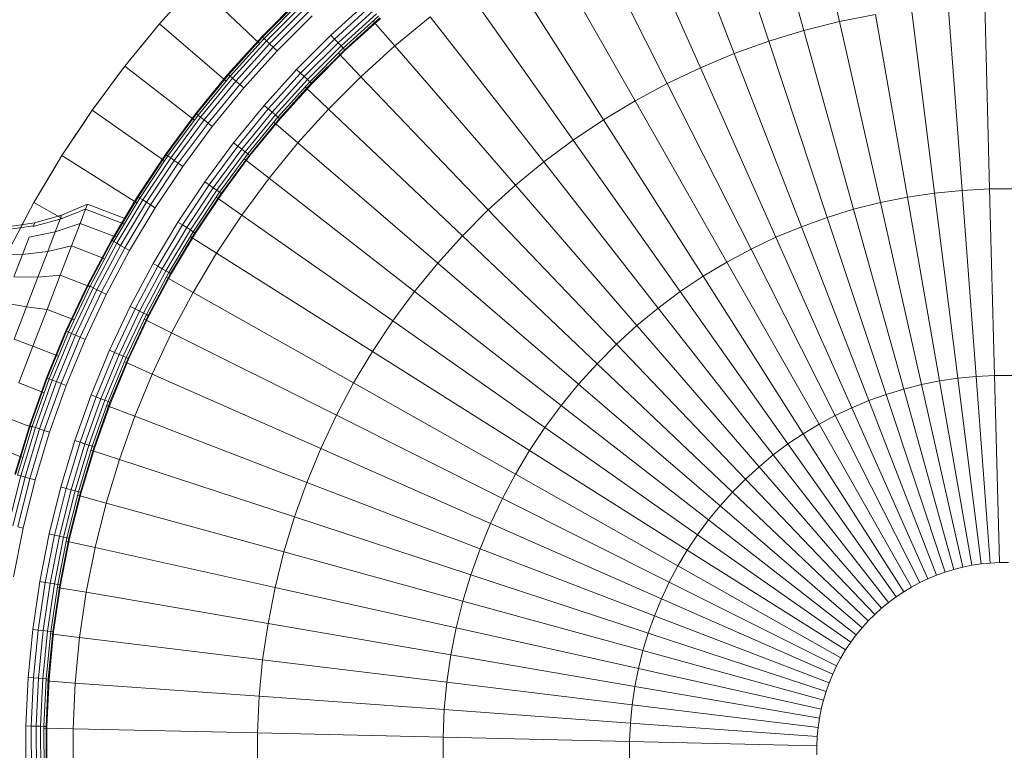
# Model space of a CAD drawing. Header units: centimetres. Extents: x 511 to 2122, y 723 to 1373.
# Tile 12 of 89: x 993 to 998, y 758 to 762. Entities that reach past the tile are written whole.
import ezdxf

# ---------------------------------------------------------------- set-up
doc = ezdxf.new("R2010")
doc.units = ezdxf.units.CM
doc.layers.add('G-IMPT', color=8, linetype='Continuous', lineweight=18)
doc.layers.add('I-FURN', color=30, linetype='Continuous', lineweight=18)

# ---------------------------------------------------------------- blocks, each defined once
blk = doc.blocks.new('LUPA - LUPA_skp_-562653-PROJETO_TÉRREO')
at = {"layer": 'G-IMPT'}
for p, q in [((3.366, 3.7731), (3.3779, 3.7423)), ((2.7568, 3.485), (3.3779, 3.7423)), ((2.7836, 3.4247), (3.3913, 3.7121)), ((3.3913, 3.7121), (3.3779, 3.7423)), ((3.4061, 3.6826), (3.3913, 3.7121)), ((2.8133, 3.3657), (3.4061, 3.6826)), ((3.4061, 3.6826), (3.4224, 3.6538)), ((2.8458, 3.3082), (3.4224, 3.6538)), ((3.4401, 3.6259), (3.4224, 3.6538)), ((2.8811, 3.2524), (3.4401, 3.6259)), ((3.4591, 3.5989), (3.4401, 3.6259)), ((2.9192, 3.1984), (3.4591, 3.5989)), ((2.9598, 3.1463), (3.4795, 3.5728)), ((3.4795, 3.5728), (3.4591, 3.5989)), ((3.4795, 3.5728), (3.501, 3.5478)), ((2.733, 3.5467), (2.7568, 3.485)), ((3.0029, 3.0963), (3.501, 3.5478)), ((3.501, 3.5478), (3.5238, 3.5238)), ((3.0485, 3.0485), (3.5238, 3.5238)), ((3.0963, 3.0029), (3.5478, 3.501)), ((3.5478, 3.501), (3.5238, 3.5238)), ((3.5478, 3.501), (3.5728, 3.4795)), ((2.1379, 3.2287), (2.7568, 3.485)), ((2.7836, 3.4247), (2.7568, 3.485)), ((3.1463, 2.9598), (3.5728, 3.4795)), ((3.5989, 3.4591), (3.5728, 3.4795)), ((3.1984, 2.9192), (3.5989, 3.4591)), ((3.6259, 3.4401), (3.2524, 2.8811)), ((3.6259, 3.4401), (3.5989, 3.4591)), ((3.6259, 3.4401), (3.6538, 3.4224)), ((2.178, 3.1382), (2.7836, 3.4247)), ((2.8133, 3.3657), (2.7836, 3.4247)), ((3.3082, 2.8458), (3.6538, 3.4224)), ((3.3657, 2.8133), (3.6826, 3.4061)), ((3.6826, 3.4061), (3.6538, 3.4224)), ((3.7121, 3.3913), (3.6826, 3.4061)), ((2.2224, 3.0499), (2.8133, 3.3657)), ((2.8458, 3.3082), (2.8133, 3.3657)), ((3.4247, 2.7836), (3.7121, 3.3913)), ((3.7423, 3.3779), (3.485, 2.7568)), ((3.5467, 2.733), (3.7731, 3.366)), ((3.7121, 3.3913), (3.7423, 3.3779)), ((3.7731, 3.366), (3.7423, 3.3779)), ((3.7731, 3.366), (3.8045, 3.3556)), ((4.1955, 3.3556), (4.2269, 3.366)), ((4.2269, 3.366), (4.2577, 3.3779)), ((4.4533, 2.733), (4.2269, 3.366)), ((3.6094, 2.7123), (3.8045, 3.3556)), ((3.673, 2.6947), (3.8364, 3.3468)), ((3.7375, 2.6802), (3.8686, 3.3395)), ((3.8026, 2.6689), (3.9012, 3.3339)), ((3.8364, 3.3468), (3.8045, 3.3556)), ((3.8364, 3.3468), (3.8686, 3.3395)), ((3.8681, 2.6608), (3.934, 3.3298)), ((3.9012, 3.3339), (3.8686, 3.3395)), ((3.9012, 3.3339), (3.934, 3.3298)), ((3.934, 3.3298), (3.967, 3.3274)), ((3.934, 2.656), (3.967, 3.3274)), ((3.967, 3.3274), (4, 3.3266)), ((4.033, 3.3274), (4, 3.3266)), ((4, 2.6544), (4, 3.3266)), ((4.066, 3.3298), (4.033, 3.3274)), ((4.066, 2.656), (4.033, 3.3274)), ((4.0988, 3.3339), (4.066, 3.3298)), ((4.1319, 2.6608), (4.066, 3.3298)), ((4.1314, 3.3395), (4.0988, 3.3339)), ((4.0988, 3.3339), (4.1974, 2.6689)), ((4.1636, 3.3468), (4.1314, 3.3395)), ((4.1314, 3.3395), (4.2625, 2.6802)), ((4.1955, 3.3556), (4.1636, 3.3468)), ((4.327, 2.6947), (4.1636, 3.3468)), ((4.1955, 3.3556), (4.3906, 2.7123)), ((2.1023, 3.321), (2.1379, 3.2287)), ((2.2712, 2.9638), (2.8458, 3.3082)), ((2.8458, 3.3082), (2.8811, 3.2524)), ((2.3241, 2.8802), (2.8811, 3.2524)), ((2.8811, 3.2524), (2.9192, 3.1984)), ((2.1379, 3.2287), (1.5221, 2.9736)), ((2.1379, 3.2287), (2.178, 3.1382)), ((2.3811, 2.7993), (2.9192, 3.1984)), ((2.9192, 3.1984), (2.9598, 3.1463)), ((2.9598, 3.1463), (2.4419, 2.7213)), ((3.0029, 3.0963), (2.9598, 3.1463)), ((1.5755, 2.8533), (2.178, 3.1382)), ((2.178, 3.1382), (2.2224, 3.0499)), ((2.5066, 2.6464), (3.0029, 3.0963)), ((3.0029, 3.0963), (3.0485, 3.0485)), ((1.6347, 2.7357), (2.2224, 3.0499)), ((2.2224, 3.0499), (2.2712, 2.9638)), ((3.0485, 3.0485), (2.5748, 2.5748)), ((3.0485, 3.0485), (3.0963, 3.0029)), ((2.6464, 2.5066), (3.0963, 3.0029)), ((3.1463, 2.9598), (3.0963, 3.0029)), ((1.6995, 2.6212), (2.2712, 2.9638)), ((2.2712, 2.9638), (2.3241, 2.8802)), ((2.7213, 2.4419), (3.1463, 2.9598)), ((3.1984, 2.9192), (3.1463, 2.9598)), ((2.7993, 2.3811), (3.1984, 2.9192)), ((3.2524, 2.8811), (3.1984, 2.9192)), ((1.77, 2.5099), (2.3241, 2.8802)), ((2.3241, 2.8802), (2.3811, 2.7993)), ((3.2524, 2.8811), (2.8802, 2.3241)), ((3.3082, 2.8458), (3.2524, 2.8811)), ((2.9638, 2.2712), (3.3082, 2.8458)), ((3.3082, 2.8458), (3.3657, 2.8133)), ((1.8458, 2.4023), (2.3811, 2.7993)), ((2.3811, 2.7993), (2.4419, 2.7213)), ((3.0499, 2.2224), (3.3657, 2.8133)), ((3.3657, 2.8133), (3.4247, 2.7836)), ((3.1382, 2.178), (3.4247, 2.7836)), ((3.485, 2.7568), (3.4247, 2.7836)), ((3.2287, 2.1379), (3.485, 2.7568)), ((3.321, 2.1023), (3.5467, 2.733)), ((3.5467, 2.733), (3.485, 2.7568)), ((3.5467, 2.733), (3.6094, 2.7123)), ((4.4533, 2.733), (4.3906, 2.7123)), ((4.515, 2.7568), (4.4533, 2.733)), ((4.4533, 2.733), (4.679, 2.1023)), ((1.9268, 2.2985), (2.4419, 2.7213)), ((2.4419, 2.7213), (2.5066, 2.6464)), ((3.4149, 2.0712), (3.6094, 2.7123)), ((3.5103, 2.0448), (3.673, 2.6947)), ((3.673, 2.6947), (3.6094, 2.7123)), ((3.673, 2.6947), (3.7375, 2.6802)), ((4.327, 2.6947), (4.2625, 2.6802)), ((4.327, 2.6947), (4.3906, 2.7123)), ((4.4897, 2.0448), (4.327, 2.6947)), ((4.3906, 2.7123), (4.5851, 2.0712)), ((3.6068, 2.0232), (3.7375, 2.6802)), ((3.7043, 2.0063), (3.8026, 2.6689)), ((3.8026, 2.6689), (3.7375, 2.6802)), ((3.8024, 1.9941), (3.8681, 2.6608)), ((3.8026, 2.6689), (3.8681, 2.6608)), ((3.8681, 2.6608), (3.934, 2.656)), ((3.9011, 1.9869), (3.934, 2.656)), ((3.934, 2.656), (4, 2.6544)), ((4, 2.6544), (4.066, 2.656)), ((4, 1.9844), (4, 2.6544)), ((4.066, 2.656), (4.1319, 2.6608)), ((4.0989, 1.9869), (4.066, 2.656)), ((4.1319, 2.6608), (4.1974, 2.6689)), ((4.1976, 1.9941), (4.1319, 2.6608)), ((4.1974, 2.6689), (4.2625, 2.6802)), ((4.1974, 2.6689), (4.2957, 2.0063)), ((4.2625, 2.6802), (4.3932, 2.0232)), ((1.6995, 2.6212), (1.77, 2.5099)), ((2.0127, 2.1989), (2.5066, 2.6464)), ((2.5066, 2.6464), (2.5748, 2.5748)), ((2.1035, 2.1035), (2.5748, 2.5748)), ((2.5748, 2.5748), (2.6464, 2.5066)), ((1.2197, 2.1422), (1.77, 2.5099)), ((1.77, 2.5099), (1.8458, 2.4023)), ((2.1989, 2.0127), (2.6464, 2.5066)), ((2.6464, 2.5066), (2.7213, 2.4419)), ((2.2985, 1.9268), (2.7213, 2.4419)), ((2.7213, 2.4419), (2.7993, 2.3811)), ((1.3142, 2.008), (1.8458, 2.4023)), ((1.9268, 2.2985), (1.8458, 2.4023)), ((2.4023, 1.8458), (2.7993, 2.3811)), ((2.7993, 2.3811), (2.8802, 2.3241)), ((1.4151, 1.8787), (1.9268, 2.2985)), ((2.0127, 2.1989), (1.9268, 2.2985)), ((2.5099, 1.77), (2.8802, 2.3241)), ((2.8802, 2.3241), (2.9638, 2.2712)), ((2.6212, 1.6995), (2.9638, 2.2712)), ((3.0499, 2.2224), (2.9638, 2.2712)), ((1.5223, 1.7544), (2.0127, 2.1989)), ((2.1035, 2.1035), (2.0127, 2.1989)), ((2.7357, 1.6347), (3.0499, 2.2224)), ((3.0499, 2.2224), (3.1382, 2.178)), ((2.8533, 1.5755), (3.1382, 2.178)), ((3.2287, 2.1379), (3.1382, 2.178)), ((2.9736, 1.5221), (3.2287, 2.1379)), ((3.2287, 2.1379), (3.321, 2.1023)), ((4.7713, 2.1379), (4.679, 2.1023)), ((1.6355, 1.6355), (2.1035, 2.1035)), ((2.1989, 2.0127), (2.1035, 2.1035)), ((3.0965, 1.4748), (3.321, 2.1023)), ((3.4149, 2.0712), (3.321, 2.1023)), ((4.679, 2.1023), (4.5851, 2.0712)), ((4.9035, 1.4748), (4.679, 2.1023)), ((3.2214, 1.4335), (3.4149, 2.0712)), ((3.4149, 2.0712), (3.5103, 2.0448)), ((4.5851, 2.0712), (4.4897, 2.0448)), ((4.5851, 2.0712), (4.7786, 1.4335)), ((3.3483, 1.3983), (3.5103, 2.0448)), ((3.4768, 1.3695), (3.6068, 2.0232)), ((3.5103, 2.0448), (3.6068, 2.0232)), ((3.6068, 2.0232), (3.7043, 2.0063)), ((4.3932, 2.0232), (4.2957, 2.0063)), ((4.4897, 2.0448), (4.3932, 2.0232)), ((4.3932, 2.0232), (4.5232, 1.3695)), ((4.4897, 2.0448), (4.6517, 1.3983)), ((1.7544, 1.5223), (2.1989, 2.0127)), ((2.1989, 2.0127), (2.2985, 1.9268)), ((3.6065, 1.347), (3.7043, 2.0063)), ((3.8024, 1.9941), (3.7043, 2.0063)), ((3.7371, 1.3309), (3.8024, 1.9941)), ((3.8024, 1.9941), (3.9011, 1.9869)), ((3.8684, 1.3212), (3.9011, 1.9869)), ((4, 1.9844), (3.9011, 1.9869)), ((4.0989, 1.9869), (4, 1.9844)), ((4, 1.318), (4, 1.9844)), ((4.0989, 1.9869), (4.1976, 1.9941)), ((4.1316, 1.3212), (4.0989, 1.9869)), ((4.2957, 2.0063), (4.1976, 1.9941)), ((4.2629, 1.3309), (4.1976, 1.9941)), ((4.2957, 2.0063), (4.3935, 1.347)), ((1.8787, 1.4151), (2.2985, 1.9268)), ((2.2985, 1.9268), (2.4023, 1.8458)), ((2.008, 1.3142), (2.4023, 1.8458)), ((2.4023, 1.8458), (2.5099, 1.77)), ((2.1422, 1.2197), (2.5099, 1.77)), ((2.6212, 1.6995), (2.5099, 1.77)), ((2.2809, 1.1319), (2.6212, 1.6995)), ((2.6212, 1.6995), (2.7357, 1.6347)), ((2.4237, 1.051), (2.7357, 1.6347)), ((2.8533, 1.5755), (2.7357, 1.6347)), ((2.5703, 0.9772), (2.8533, 1.5755)), ((2.8533, 1.5755), (2.9736, 1.5221)), ((2.7203, 0.9107), (2.9736, 1.5221)), ((3.0965, 1.4748), (2.9736, 1.5221)), ((4.9035, 1.4748), (5.0264, 1.5221)), ((2.8735, 0.8516), (3.0965, 1.4748)), ((3.0965, 1.4748), (3.2214, 1.4335)), ((4.9035, 1.4748), (4.7786, 1.4335)), ((5.1265, 0.8516), (4.9035, 1.4748)), ((3.0293, 0.8001), (3.2214, 1.4335)), ((3.2214, 1.4335), (3.3483, 1.3983)), ((4.7786, 1.4335), (4.6517, 1.3983)), ((4.7786, 1.4335), (4.9707, 0.8001)), ((3.1875, 0.7563), (3.3483, 1.3983)), ((3.3483, 1.3983), (3.4768, 1.3695)), ((4.6517, 1.3983), (4.5232, 1.3695)), ((4.6517, 1.3983), (4.8125, 0.7563)), ((3.3476, 0.7204), (3.4768, 1.3695)), ((3.4768, 1.3695), (3.6065, 1.347)), ((3.5093, 0.6923), (3.6065, 1.347)), ((3.6065, 1.347), (3.7371, 1.3309)), ((4.2629, 1.3309), (4.3935, 1.347)), ((4.5232, 1.3695), (4.3935, 1.347)), ((4.3935, 1.347), (4.4907, 0.6923)), ((4.5232, 1.3695), (4.6524, 0.7204)), ((3.6722, 0.6722), (3.7371, 1.3309)), ((3.7371, 1.3309), (3.8684, 1.3212)), ((3.8359, 0.6601), (3.8684, 1.3212)), ((3.8684, 1.3212), (4, 1.318)), ((4, 1.318), (4.1316, 1.3212)), ((4, 0.6561), (4, 1.318)), ((4.1316, 1.3212), (4.2629, 1.3309)), ((4.1641, 0.6601), (4.1316, 1.3212)), ((4.3278, 0.6722), (4.2629, 1.3309)), ((2.2809, 1.1319), (2.4237, 1.051)), ((2.368, 0.9467), (2.4237, 1.051)), ((2.4237, 1.051), (2.5703, 0.9772)), ((2.5203, 0.8714), (2.5703, 0.9772)), ((2.7203, 0.9107), (2.5703, 0.9772)), ((2.676, 0.8037), (2.7203, 0.9107)), ((2.7203, 0.9107), (2.8735, 0.8516)), ((5.1265, 0.8516), (5.2797, 0.9107)), ((2.8349, 0.7436), (2.8735, 0.8516)), ((3.0293, 0.8001), (2.8735, 0.8516)), ((4.9707, 0.8001), (5.1265, 0.8516)), ((5.1618, 0.753), (5.1265, 0.8516)), ((2.9964, 0.6914), (3.0293, 0.8001)), ((3.1875, 0.7563), (3.0293, 0.8001)), ((4.9707, 0.8001), (4.8125, 0.7563)), ((4.9707, 0.8001), (5.0011, 0.6997)), ((3.1602, 0.6472), (3.1875, 0.7563)), ((3.1875, 0.7563), (3.3476, 0.7204)), ((4.6524, 0.7204), (4.8125, 0.7563)), ((4.8125, 0.7563), (4.8381, 0.6542)), ((3.3259, 0.611), (3.3476, 0.7204)), ((3.5093, 0.6923), (3.3476, 0.7204)), ((4.4907, 0.6923), (4.6524, 0.7204)), ((4.673, 0.6167), (4.6524, 0.7204)), ((3.4931, 0.5829), (3.5093, 0.6923)), ((3.5093, 0.6923), (3.6722, 0.6722)), ((3.6615, 0.563), (3.6722, 0.6722)), ((3.8359, 0.6601), (3.6722, 0.6722)), ((4.1641, 0.6601), (4.3278, 0.6722)), ((4.4907, 0.6923), (4.3278, 0.6722)), ((4.3382, 0.5659), (4.3278, 0.6722)), ((4.4907, 0.6923), (4.5062, 0.5872)), ((3.8306, 0.5526), (3.8359, 0.6601)), ((3.8359, 0.6601), (4, 0.6561)), ((4.1641, 0.6601), (4, 0.6561)), ((4, 0.6561), (4, 0.548)), ((4.1693, 0.5528), (4.1641, 0.6601)), ((2.4693, 0.3045), (2.5895, 0.5947)), ((2.6524, 0.2338), (2.7587, 0.5307)), ((2.8389, 0.1722), (2.9307, 0.475)), ((3.0281, 0.1199), (3.1052, 0.4278)), ((3.2196, 0.0769), (3.2818, 0.3891)), ((2.6524, 0.2338), (2.4693, 0.3045)), ((2.6524, 0.2338), (2.8389, 0.1722)), ((2.8389, 0.1722), (3.0281, 0.1199)), ((3.4131, 0.0433), (3.4301, 0.1582)), ((3.2196, 0.0769), (3.0281, 0.1199)), ((3.2196, 0.0769), (3.4131, 0.0433)), ((3.5145, 0.0308), (3.4131, 0.0433))]:
    blk.add_line(p, q, dxfattribs=at)
at = {"layer": 'G-IMPT', "flags": 128}
for points in [[(2.4693, 0.3045), (2.5151, 0.2868), (2.5609, 0.2692), (2.6066, 0.2515), (2.6524, 0.2338)], [(2.6524, 0.2338), (2.699, 0.2184), (2.7457, 0.203), (2.7923, 0.1876), (2.8389, 0.1722)], [(2.8389, 0.1722), (2.8862, 0.1591), (2.9335, 0.1461), (2.9808, 0.133), (3.0281, 0.1199)], [(3.0281, 0.1199), (3.076, 0.1091), (3.1239, 0.0984), (3.1717, 0.0876), (3.2196, 0.0769)], [(3.2196, 0.0769), (3.268, 0.0685), (3.3164, 0.0601), (3.3647, 0.0517), (3.4131, 0.0433)], [(3.4131, 0.0433), (3.4618, 0.0373), (3.5105, 0.0313)]]:
    blk.add_lwpolyline(points, dxfattribs=at)
blk = doc.blocks.new('LUPA - LUPA_skp_-562654-PROJETO_TÉRREO')
at = {"layer": 'G-IMPT', "flags": 128}
for points in [[(2.4693, 0.3045), (2.5151, 0.2868), (2.5609, 0.2692), (2.6066, 0.2515), (2.6524, 0.2338)], [(2.6524, 0.2338), (2.6066, 0.2515), (2.5609, 0.2692), (2.5151, 0.2868), (2.4693, 0.3045)], [(2.6524, 0.2338), (2.699, 0.2184), (2.7457, 0.203), (2.7923, 0.1876), (2.8389, 0.1722)], [(2.8389, 0.1722), (2.7923, 0.1876), (2.7457, 0.203), (2.699, 0.2184), (2.6524, 0.2338)], [(2.8389, 0.1722), (2.8862, 0.1591), (2.9335, 0.1461), (2.9808, 0.133), (3.0281, 0.1199)], [(3.0281, 0.1199), (2.9808, 0.133), (2.9335, 0.1461), (2.8862, 0.1591), (2.8389, 0.1722)], [(3.0281, 0.1199), (3.076, 0.1091), (3.1239, 0.0984), (3.1717, 0.0876), (3.2196, 0.0769)], [(3.2196, 0.0769), (3.1717, 0.0876), (3.1239, 0.0984), (3.076, 0.1091), (3.0281, 0.1199)], [(3.2196, 0.0769), (3.268, 0.0685), (3.3164, 0.0601), (3.3647, 0.0517), (3.4131, 0.0433)], [(3.4131, 0.0433), (3.3647, 0.0517), (3.3164, 0.0601), (3.268, 0.0685), (3.2196, 0.0769)], [(3.4131, 0.0433), (3.4618, 0.0373), (3.5105, 0.0313)], [(3.6079, 0.0193), (3.5592, 0.0253), (3.5105, 0.0313), (3.4618, 0.0373), (3.4131, 0.0433)]]:
    blk.add_lwpolyline(points, dxfattribs=at)
blk = doc.blocks.new('LUPA - LUPA_skp_-562655-PROJETO_TÉRREO')
at = {"xscale": 0.8734174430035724, "yscale": 0.8734174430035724}
for name, zscale in [('LUPA - LUPA_skp_-562653-PROJETO_TÉRREO', -0.8734174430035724), ('LUPA - LUPA_skp_-562654-PROJETO_TÉRREO', 0.8734174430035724)]:
    blk.add_blockref(name, (0, 0), dxfattribs=dict(at, zscale=zscale))
blk = doc.blocks.new('LUPA - LUPA_skp_-562652-PROJETO_TÉRREO')
at = {"layer": 'G-IMPT'}
for p, q in [((2.6026, 0.9501), (2.7791, 0.8613)), ((2.785, 0.8737), (2.6091, 0.9623)), ((2.6132, 0.9699), (2.7887, 0.8815)), ((2.6132, 0.9699), (2.7887, 0.8815)), ((2.6146, 0.9725), (2.7899, 0.8842)), ((2.7625, 0.8263), (2.5844, 0.916)), ((2.7715, 0.8451), (2.5942, 0.9343)), ((2.753, 0.806), (2.5738, 0.8962)), ((2.7791, 0.8613), (2.7715, 0.8451)), ((2.785, 0.8737), (2.7791, 0.8613)), ((2.9597, 0.7812), (2.7791, 0.8613)), ((2.7887, 0.8815), (2.785, 0.8737)), ((2.785, 0.8737), (2.7887, 0.8815)), ((2.785, 0.8737), (2.965, 0.7939)), ((2.7899, 0.8842), (2.7887, 0.8815)), ((2.7887, 0.8815), (2.7899, 0.8842)), ((2.7887, 0.8815), (2.9683, 0.8019)), ((2.9683, 0.8019), (2.7887, 0.8815)), ((2.7899, 0.8842), (2.9694, 0.8046)), ((2.7625, 0.8263), (2.753, 0.806)), ((2.7715, 0.8451), (2.7625, 0.8263)), ((2.9449, 0.7454), (2.7625, 0.8263)), ((2.9529, 0.7647), (2.7715, 0.8451)), ((2.9363, 0.7248), (2.753, 0.806)), ((2.9529, 0.7647), (2.9597, 0.7812)), ((2.965, 0.7939), (2.9597, 0.7812)), ((2.9597, 0.7812), (3.1441, 0.7101)), ((2.9683, 0.8019), (2.965, 0.7939)), ((2.9683, 0.8019), (2.965, 0.7939)), ((3.1487, 0.7231), (2.965, 0.7939)), ((2.9683, 0.8019), (2.9694, 0.8046)), ((2.9694, 0.8046), (2.9683, 0.8019)), ((3.1516, 0.7312), (2.9683, 0.8019)), ((2.9683, 0.8019), (3.1516, 0.7312)), ((2.9694, 0.8046), (3.1526, 0.734)), ((5.8477, 0.734), (6.0309, 0.8046)), ((6.032, 0.8019), (5.8487, 0.7312)), ((5.8487, 0.7312), (6.032, 0.8019)), ((5.8516, 0.7231), (6.0353, 0.7939)), ((6.0406, 0.7812), (5.8562, 0.7101)), ((2.9363, 0.7248), (2.9449, 0.7454)), ((2.9449, 0.7454), (2.9529, 0.7647)), ((3.131, 0.6736), (2.9449, 0.7454)), ((3.138, 0.6933), (2.9529, 0.7647)), ((3.1516, 0.7312), (3.1526, 0.734)), ((3.1516, 0.7312), (3.1526, 0.734)), ((3.1526, 0.734), (3.339, 0.6724)), ((5.6613, 0.6724), (5.8477, 0.734)), ((5.8477, 0.734), (5.8487, 0.7312)), ((5.8487, 0.7312), (5.8477, 0.734)), ((5.8623, 0.6933), (6.0474, 0.7647)), ((6.0554, 0.7454), (5.8693, 0.6736)), ((2.7054, 0.7056), (2.8938, 0.6221)), ((3.1235, 0.6526), (2.9363, 0.7248)), ((3.131, 0.6736), (3.138, 0.6933)), ((3.138, 0.6933), (3.1441, 0.7101)), ((3.138, 0.6933), (3.3265, 0.631)), ((3.1441, 0.7101), (3.1487, 0.7231)), ((3.3317, 0.6482), (3.1441, 0.7101)), ((3.1487, 0.7231), (3.1516, 0.7312)), ((3.1516, 0.7312), (3.1487, 0.7231)), ((3.1487, 0.7231), (3.3357, 0.6613)), ((3.1516, 0.7312), (3.3382, 0.6696)), ((3.3382, 0.6696), (3.1516, 0.7312)), ((5.8487, 0.7312), (5.6621, 0.6696)), ((5.6621, 0.6696), (5.8487, 0.7312)), ((5.6647, 0.6613), (5.8516, 0.7231)), ((5.6686, 0.6482), (5.8562, 0.7101)), ((5.8623, 0.6933), (5.6738, 0.631)), ((5.8487, 0.7312), (5.8516, 0.7231)), ((5.8516, 0.7231), (5.8487, 0.7312)), ((5.8516, 0.7231), (5.8562, 0.7101)), ((5.8562, 0.7101), (5.8623, 0.6933)), ((5.8623, 0.6933), (5.8693, 0.6736)), ((6.064, 0.7248), (5.8768, 0.6526)), ((2.687, 0.6665), (2.8773, 0.5821)), ((2.6959, 0.6853), (2.8852, 0.6014)), ((3.1235, 0.6526), (3.131, 0.6736)), ((3.3139, 0.5897), (3.1235, 0.6526)), ((3.3204, 0.6111), (3.131, 0.6736)), ((3.3317, 0.6482), (3.3357, 0.6613)), ((3.3357, 0.6613), (3.3382, 0.6696)), ((3.3357, 0.6613), (3.3382, 0.6696)), ((3.3357, 0.6613), (3.5254, 0.6088)), ((3.3382, 0.6696), (3.339, 0.6724)), ((3.3382, 0.6696), (3.339, 0.6724)), ((3.5275, 0.6172), (3.3382, 0.6696)), ((3.3382, 0.6696), (3.5275, 0.6172)), ((3.339, 0.6724), (3.5282, 0.62)), ((5.4721, 0.62), (5.6613, 0.6724)), ((5.4728, 0.6172), (5.6621, 0.6696)), ((5.4728, 0.6172), (5.6621, 0.6696)), ((5.6647, 0.6613), (5.4749, 0.6088)), ((5.6621, 0.6696), (5.6613, 0.6724)), ((5.6613, 0.6724), (5.6621, 0.6696)), ((5.6647, 0.6613), (5.6621, 0.6696)), ((5.6621, 0.6696), (5.6647, 0.6613)), ((5.6686, 0.6482), (5.6647, 0.6613)), ((5.8693, 0.6736), (5.6799, 0.6111)), ((5.8768, 0.6526), (5.6864, 0.5897)), ((5.8693, 0.6736), (5.8768, 0.6526)), ((2.8607, 0.5422), (2.6685, 0.6274)), ((2.8618, 0.5449), (2.6697, 0.6301)), ((2.8618, 0.5449), (2.6697, 0.6301)), ((2.6734, 0.6379), (2.8652, 0.5529)), ((2.8704, 0.5656), (2.6793, 0.6503)), ((2.8852, 0.6014), (2.8938, 0.6221)), ((2.8938, 0.6221), (3.086, 0.5479)), ((3.3204, 0.6111), (3.3265, 0.631)), ((3.3265, 0.631), (3.3317, 0.6482)), ((3.5177, 0.5781), (3.3265, 0.631)), ((3.3317, 0.6482), (3.5221, 0.5955)), ((3.5275, 0.6172), (3.5254, 0.6088)), ((3.5254, 0.6088), (3.5275, 0.6172)), ((3.5282, 0.62), (3.5275, 0.6172)), ((3.5275, 0.6172), (3.5282, 0.62)), ((3.5275, 0.6172), (3.7192, 0.5741)), ((3.5275, 0.6172), (3.7192, 0.5741)), ((3.5282, 0.62), (3.7198, 0.577)), ((5.2805, 0.577), (5.4721, 0.62)), ((5.4728, 0.6172), (5.2811, 0.5741)), ((5.2811, 0.5741), (5.4728, 0.6172)), ((5.4728, 0.6172), (5.4721, 0.62)), ((5.4728, 0.6172), (5.4721, 0.62)), ((5.4749, 0.6088), (5.4728, 0.6172)), ((5.4749, 0.6088), (5.4728, 0.6172)), ((5.6686, 0.6482), (5.4782, 0.5955)), ((5.6738, 0.631), (5.4826, 0.5781)), ((5.6738, 0.631), (5.6686, 0.6482)), ((5.6799, 0.6111), (5.6738, 0.631)), ((2.8704, 0.5656), (2.8773, 0.5821)), ((2.8773, 0.5821), (2.8852, 0.6014)), ((2.8773, 0.5821), (3.0715, 0.5072)), ((3.0785, 0.5269), (2.8852, 0.6014)), ((3.3139, 0.5897), (3.3204, 0.6111)), ((3.5072, 0.5362), (3.3139, 0.5897)), ((3.3204, 0.6111), (3.5127, 0.5579)), ((3.5177, 0.5781), (3.5127, 0.5579)), ((3.5221, 0.5955), (3.5177, 0.5781)), ((3.7114, 0.5346), (3.5177, 0.5781)), ((3.5254, 0.6088), (3.5221, 0.5955)), ((3.7148, 0.5522), (3.5221, 0.5955)), ((3.7175, 0.5657), (3.5254, 0.6088)), ((3.7175, 0.5657), (3.7192, 0.5741)), ((3.7175, 0.5657), (3.7192, 0.5741)), ((3.7192, 0.5741), (3.7198, 0.577)), ((3.7192, 0.5741), (3.7198, 0.577)), ((3.7192, 0.5741), (3.9128, 0.5405)), ((3.7192, 0.5741), (3.9128, 0.5405)), ((3.7198, 0.577), (3.9132, 0.5434)), ((5.0871, 0.5434), (5.2805, 0.577)), ((5.2811, 0.5741), (5.0875, 0.5405)), ((5.0875, 0.5405), (5.2811, 0.5741)), ((5.2805, 0.577), (5.2811, 0.5741)), ((5.2805, 0.577), (5.2811, 0.5741)), ((5.2811, 0.5741), (5.2828, 0.5657)), ((5.2811, 0.5741), (5.2828, 0.5657)), ((5.2828, 0.5657), (5.4749, 0.6088)), ((5.4782, 0.5955), (5.2855, 0.5522)), ((5.4826, 0.5781), (5.2889, 0.5346)), ((5.4782, 0.5955), (5.4749, 0.6088)), ((5.4826, 0.5781), (5.4782, 0.5955)), ((5.4876, 0.5579), (5.4826, 0.5781)), ((5.4876, 0.5579), (5.6799, 0.6111)), ((5.6864, 0.5897), (5.4931, 0.5362)), ((5.6864, 0.5897), (5.6799, 0.6111)), ((2.8607, 0.5422), (2.8618, 0.5449)), ((2.8607, 0.5422), (2.8618, 0.5449)), ((3.0569, 0.4665), (2.8607, 0.5422)), ((2.8618, 0.5449), (2.8652, 0.5529)), ((2.8618, 0.5449), (2.8652, 0.5529)), ((3.0579, 0.4693), (2.8618, 0.5449)), ((3.0579, 0.4693), (2.8618, 0.5449)), ((2.8652, 0.5529), (2.8704, 0.5656)), ((2.8652, 0.5529), (3.0608, 0.4774)), ((2.8704, 0.5656), (3.0654, 0.4904)), ((3.086, 0.5479), (3.0785, 0.5269)), ((3.086, 0.5479), (3.2817, 0.4833)), ((3.5127, 0.5579), (3.5072, 0.5362)), ((3.7029, 0.4922), (3.5072, 0.5362)), ((3.5127, 0.5579), (3.7073, 0.5142)), ((3.7073, 0.5142), (3.7114, 0.5346)), ((3.7114, 0.5346), (3.7148, 0.5522)), ((3.7114, 0.5346), (3.9069, 0.5007)), ((3.7148, 0.5522), (3.7175, 0.5657)), ((3.9095, 0.5184), (3.7148, 0.5522)), ((3.9115, 0.532), (3.7175, 0.5657)), ((3.9115, 0.532), (3.9095, 0.5184)), ((3.9128, 0.5405), (3.9115, 0.532)), ((3.9128, 0.5405), (3.9115, 0.532)), ((4.1069, 0.5079), (3.9115, 0.532)), ((3.9132, 0.5434), (3.9128, 0.5405)), ((3.9132, 0.5434), (3.9128, 0.5405)), ((4.1078, 0.5165), (3.9128, 0.5405)), ((3.9128, 0.5405), (4.1078, 0.5165)), ((3.9132, 0.5434), (4.1081, 0.5194)), ((4.8922, 0.5194), (5.0871, 0.5434)), ((5.0875, 0.5405), (4.8925, 0.5165)), ((5.0875, 0.5405), (4.8925, 0.5165)), ((5.0888, 0.532), (4.8934, 0.5079)), ((5.0875, 0.5405), (5.0871, 0.5434)), ((5.0875, 0.5405), (5.0871, 0.5434)), ((5.0888, 0.532), (5.0875, 0.5405)), ((5.0888, 0.532), (5.0875, 0.5405)), ((5.0888, 0.532), (5.2828, 0.5657)), ((5.0908, 0.5184), (5.0888, 0.532)), ((5.2855, 0.5522), (5.0908, 0.5184)), ((5.0934, 0.5007), (5.2889, 0.5346)), ((5.2828, 0.5657), (5.2855, 0.5522)), ((5.2855, 0.5522), (5.2889, 0.5346)), ((5.2889, 0.5346), (5.293, 0.5142)), ((5.4876, 0.5579), (5.293, 0.5142)), ((5.4931, 0.5362), (5.2974, 0.4922)), ((5.4931, 0.5362), (5.4876, 0.5579)), ((3.0654, 0.4904), (3.0608, 0.4774)), ((3.0715, 0.5072), (3.0654, 0.4904)), ((3.0654, 0.4904), (3.2639, 0.4248)), ((3.0785, 0.5269), (3.0715, 0.5072)), ((3.0715, 0.5072), (3.2691, 0.4419)), ((3.2752, 0.4619), (3.0785, 0.5269)), ((3.7029, 0.4922), (3.7073, 0.5142)), ((3.9005, 0.4579), (3.7029, 0.4922)), ((3.9038, 0.4801), (3.7073, 0.5142)), ((3.9069, 0.5007), (3.9038, 0.4801)), ((3.9095, 0.5184), (3.9069, 0.5007)), ((3.9069, 0.5007), (4.1038, 0.4764)), ((3.9095, 0.5184), (4.1056, 0.4942)), ((4.1038, 0.4764), (4.1056, 0.4942)), ((4.1056, 0.4942), (4.1069, 0.5079)), ((4.3026, 0.4797), (4.1056, 0.4942)), ((4.1069, 0.5079), (4.1078, 0.5165)), ((4.1078, 0.5165), (4.1069, 0.5079)), ((4.1069, 0.5079), (4.3033, 0.4934)), ((4.1078, 0.5165), (4.1081, 0.5194)), ((4.1081, 0.5194), (4.1078, 0.5165)), ((4.3037, 0.502), (4.1078, 0.5165)), ((4.1078, 0.5165), (4.3037, 0.502)), ((4.1081, 0.5194), (4.3039, 0.505)), ((4.3026, 0.4797), (4.3033, 0.4934)), ((4.3033, 0.4934), (4.3037, 0.502)), ((4.3037, 0.502), (4.3033, 0.4934)), ((4.5002, 0.4886), (4.3033, 0.4934)), ((4.3037, 0.502), (4.3039, 0.505)), ((4.3037, 0.502), (4.3039, 0.505)), ((4.3037, 0.502), (4.5002, 0.4972)), ((4.5002, 0.4972), (4.3037, 0.502)), ((4.3039, 0.505), (4.5002, 0.5002)), ((4.5002, 0.5002), (4.6964, 0.505)), ((4.6966, 0.502), (4.5002, 0.4972)), ((4.6966, 0.502), (4.5002, 0.4972)), ((4.5002, 0.5002), (4.5002, 0.4972)), ((4.5002, 0.5002), (4.5002, 0.4972)), ((4.5002, 0.4972), (4.5002, 0.4886)), ((4.5002, 0.4972), (4.5002, 0.4886)), ((4.697, 0.4934), (4.5002, 0.4886)), ((4.6964, 0.505), (4.8922, 0.5194)), ((4.6964, 0.505), (4.6966, 0.502)), ((4.6966, 0.502), (4.6964, 0.505)), ((4.6966, 0.502), (4.8925, 0.5165)), ((4.6966, 0.502), (4.8925, 0.5165)), ((4.697, 0.4934), (4.6966, 0.502)), ((4.697, 0.4934), (4.6966, 0.502)), ((4.8934, 0.5079), (4.697, 0.4934)), ((4.6977, 0.4797), (4.697, 0.4934)), ((4.8947, 0.4942), (4.6977, 0.4797)), ((4.8922, 0.5194), (4.8925, 0.5165)), ((4.8922, 0.5194), (4.8925, 0.5165)), ((4.8925, 0.5165), (4.8934, 0.5079)), ((4.8925, 0.5165), (4.8934, 0.5079)), ((4.8934, 0.5079), (4.8947, 0.4942)), ((4.8947, 0.4942), (5.0908, 0.5184)), ((4.8947, 0.4942), (4.8965, 0.4764)), ((5.0934, 0.5007), (4.8965, 0.4764)), ((5.0934, 0.5007), (5.0908, 0.5184)), ((5.0965, 0.4801), (5.0934, 0.5007)), ((5.293, 0.5142), (5.0965, 0.4801)), ((5.2974, 0.4922), (5.0998, 0.4579)), ((5.293, 0.5142), (5.2974, 0.4922)), ((3.0579, 0.4693), (3.0569, 0.4665)), ((3.0569, 0.4665), (3.0579, 0.4693)), ((3.2566, 0.4006), (3.0569, 0.4665)), ((3.0608, 0.4774), (3.0579, 0.4693)), ((3.0579, 0.4693), (3.0608, 0.4774)), ((3.2574, 0.4034), (3.0579, 0.4693)), ((3.2574, 0.4034), (3.0579, 0.4693)), ((3.2599, 0.4117), (3.0608, 0.4774)), ((3.2691, 0.4419), (3.2752, 0.4619)), ((3.2752, 0.4619), (3.2817, 0.4833)), ((3.2752, 0.4619), (3.4748, 0.4066)), ((3.2817, 0.4833), (3.4802, 0.4283)), ((3.9038, 0.4801), (3.9005, 0.4579)), ((4.0996, 0.4334), (3.9005, 0.4579)), ((3.9038, 0.4801), (4.1018, 0.4557)), ((4.0996, 0.4334), (4.1018, 0.4557)), ((4.1018, 0.4557), (4.1038, 0.4764)), ((4.3007, 0.441), (4.1018, 0.4557)), ((4.1038, 0.4764), (4.3018, 0.4618)), ((4.3007, 0.441), (4.3018, 0.4618)), ((4.3018, 0.4618), (4.3026, 0.4797)), ((4.5002, 0.4569), (4.3018, 0.4618)), ((4.3026, 0.4797), (4.5002, 0.4748)), ((4.5002, 0.4886), (4.5002, 0.4748)), ((4.6977, 0.4797), (4.5002, 0.4748)), ((4.5002, 0.4748), (4.5002, 0.4569)), ((4.6985, 0.4618), (4.5002, 0.4569)), ((4.5002, 0.4569), (4.5002, 0.4361)), ((4.6985, 0.4618), (4.6977, 0.4797)), ((4.6985, 0.4618), (4.8965, 0.4764)), ((4.6996, 0.441), (4.6985, 0.4618)), ((4.8985, 0.4557), (4.6996, 0.441)), ((4.8965, 0.4764), (4.8985, 0.4557)), ((5.0965, 0.4801), (4.8985, 0.4557)), ((4.8985, 0.4557), (4.9007, 0.4334)), ((5.0998, 0.4579), (4.9007, 0.4334)), ((5.0998, 0.4579), (5.0965, 0.4801)), ((3.2574, 0.4034), (3.2599, 0.4117)), ((3.2599, 0.4117), (3.2574, 0.4034)), ((3.2599, 0.4117), (3.2639, 0.4248)), ((3.462, 0.3557), (3.2599, 0.4117)), ((3.2639, 0.4248), (3.2691, 0.4419)), ((3.2639, 0.4248), (3.4654, 0.3691)), ((3.2691, 0.4419), (3.4697, 0.3864)), ((3.4802, 0.4283), (3.4748, 0.4066)), ((3.4802, 0.4283), (3.6812, 0.3832)), ((4.2996, 0.4186), (4.0996, 0.4334)), ((4.2996, 0.4186), (4.3007, 0.441)), ((4.5002, 0.4137), (4.2996, 0.4186)), ((4.5002, 0.4361), (4.3007, 0.441)), ((4.6996, 0.441), (4.5002, 0.4361)), ((4.5002, 0.4361), (4.5002, 0.4137)), ((4.7007, 0.4186), (4.5002, 0.4137)), ((4.7007, 0.4186), (4.6996, 0.441)), ((4.9007, 0.4334), (4.7007, 0.4186)), ((3.2566, 0.4006), (3.2574, 0.4034)), ((3.2574, 0.4034), (3.2566, 0.4006)), ((3.4592, 0.3445), (3.2566, 0.4006)), ((3.2574, 0.4034), (3.4599, 0.3474)), ((3.2574, 0.4034), (3.4599, 0.3474)), ((3.4654, 0.3691), (3.462, 0.3557)), ((3.4654, 0.3691), (3.4697, 0.3864)), ((3.4654, 0.3691), (3.6693, 0.3233)), ((3.4748, 0.4066), (3.4697, 0.3864)), ((3.4697, 0.3864), (3.6728, 0.3408)), ((3.4748, 0.4066), (3.6769, 0.3613)), ((3.6769, 0.3613), (3.6812, 0.3832)), ((3.6812, 0.3832), (3.8842, 0.348)), ((5.1161, 0.348), (5.3191, 0.3832)), ((3.4599, 0.3474), (3.4592, 0.3445)), ((3.4592, 0.3445), (3.4599, 0.3474)), ((3.6644, 0.2984), (3.4592, 0.3445)), ((3.462, 0.3557), (3.4599, 0.3474)), ((3.4599, 0.3474), (3.462, 0.3557)), ((3.665, 0.3013), (3.4599, 0.3474)), ((3.4599, 0.3474), (3.665, 0.3013)), ((3.462, 0.3557), (3.6666, 0.3098)), ((3.6693, 0.3233), (3.6728, 0.3408)), ((3.6728, 0.3408), (3.6769, 0.3613)), ((3.6728, 0.3408), (3.8779, 0.3052)), ((3.881, 0.3259), (3.6769, 0.3613)), ((3.8842, 0.348), (3.881, 0.3259)), ((3.8842, 0.348), (4.0887, 0.3228)), ((4.9116, 0.3228), (5.1161, 0.348)), ((5.1193, 0.3259), (5.1161, 0.348)), ((3.6644, 0.2984), (3.665, 0.3013)), ((3.665, 0.3013), (3.6644, 0.2984)), ((3.8716, 0.2625), (3.6644, 0.2984)), ((3.665, 0.3013), (3.6666, 0.3098)), ((3.665, 0.3013), (3.6666, 0.3098)), ((3.872, 0.2654), (3.665, 0.3013)), ((3.7685, 0.2833), (3.665, 0.3013)), ((3.6693, 0.3233), (3.6666, 0.3098)), ((3.6666, 0.3098), (3.8733, 0.2739)), ((3.8753, 0.2875), (3.6693, 0.3233)), ((3.8733, 0.2739), (3.8753, 0.2875)), ((3.8779, 0.3052), (3.8753, 0.2875)), ((3.8753, 0.2875), (4.0827, 0.2619)), ((3.881, 0.3259), (3.8779, 0.3052)), ((3.8779, 0.3052), (4.0845, 0.2798)), ((4.0865, 0.3005), (3.881, 0.3259)), ((4.0845, 0.2798), (4.0865, 0.3005)), ((4.0865, 0.3005), (4.0887, 0.3228)), ((4.0865, 0.3005), (4.2931, 0.2853)), ((4.0887, 0.3228), (4.2942, 0.3076)), ((4.2931, 0.2853), (4.2942, 0.3076)), ((4.2942, 0.3076), (4.5002, 0.3026)), ((4.5002, 0.3026), (4.7061, 0.3076)), ((4.5002, 0.3026), (4.5002, 0.2802)), ((4.7061, 0.3076), (4.9116, 0.3228)), ((4.7072, 0.2853), (4.7061, 0.3076)), ((4.7072, 0.2853), (4.9138, 0.3005)), ((4.9116, 0.3228), (4.9138, 0.3005)), ((4.9138, 0.3005), (5.1193, 0.3259)), ((4.9138, 0.3005), (4.9158, 0.2798)), ((4.9158, 0.2798), (5.1224, 0.3052)), ((4.9176, 0.2619), (5.125, 0.2875)), ((3.8716, 0.2625), (3.872, 0.2654)), ((4.0802, 0.2367), (3.8716, 0.2625)), ((3.8733, 0.2739), (3.872, 0.2654)), ((3.872, 0.2654), (4.0805, 0.2397)), ((3.8733, 0.2739), (4.0814, 0.2483)), ((4.0805, 0.2397), (4.0814, 0.2483)), ((4.0814, 0.2483), (4.0827, 0.2619)), ((4.0814, 0.2483), (4.2905, 0.2328)), ((4.0827, 0.2619), (4.0845, 0.2798)), ((4.2912, 0.2466), (4.0827, 0.2619)), ((4.2921, 0.2644), (4.0845, 0.2798)), ((4.2912, 0.2466), (4.2905, 0.2328)), ((4.2912, 0.2466), (4.2921, 0.2644)), ((4.5002, 0.2414), (4.2912, 0.2466)), ((4.2931, 0.2853), (4.2921, 0.2644)), ((4.2921, 0.2644), (4.5002, 0.2593)), ((4.5002, 0.2802), (4.2931, 0.2853)), ((4.5002, 0.2802), (4.7072, 0.2853)), ((4.5002, 0.2802), (4.5002, 0.2593)), ((4.5002, 0.2593), (4.7082, 0.2644)), ((4.5002, 0.2593), (4.5002, 0.2414)), ((4.5002, 0.2414), (4.7091, 0.2466)), ((4.7082, 0.2644), (4.7072, 0.2853)), ((4.9158, 0.2798), (4.7082, 0.2644)), ((4.7091, 0.2466), (4.7082, 0.2644)), ((4.7091, 0.2466), (4.9176, 0.2619)), ((4.7098, 0.2328), (4.7091, 0.2466)), ((4.9189, 0.2483), (4.7098, 0.2328)), ((4.9158, 0.2798), (4.9176, 0.2619)), ((4.9176, 0.2619), (4.9189, 0.2483)), ((4.0802, 0.2367), (4.0805, 0.2397)), ((4.2899, 0.2213), (4.0802, 0.2367)), ((4.2901, 0.2242), (4.0805, 0.2397)), ((4.2901, 0.2242), (4.2899, 0.2213)), ((4.5002, 0.2161), (4.2899, 0.2213)), ((4.2905, 0.2328), (4.2901, 0.2242)), ((4.5002, 0.2191), (4.2901, 0.2242)), ((4.2905, 0.2328), (4.5002, 0.2277)), ((4.5002, 0.2414), (4.5002, 0.2277)), ((4.5002, 0.2277), (4.7098, 0.2328)), ((4.5002, 0.2277), (4.5002, 0.2191)), ((4.5002, 0.2191), (4.7102, 0.2242)), ((4.7104, 0.2213), (4.5002, 0.2161)), ((4.5002, 0.2191), (4.5002, 0.2161)), ((4.7102, 0.2242), (4.7098, 0.2328)), ((4.9198, 0.2397), (4.7102, 0.2242)), ((4.7104, 0.2213), (4.7102, 0.2242)), ((4.9201, 0.2367), (4.7104, 0.2213))]:
    blk.add_line(p, q, dxfattribs=at)
blk = doc.blocks.new('LUPA - LUPA_skp_-562651-PROJETO_TÉRREO')
at = {"layer": 'G-IMPT'}
for p, q in [((14.7638, 6.7225), (14.597, 6.7225)), ((14.7638, 6.5505), (14.6083, 6.5505)), ((14.7638, 6.3502), (14.6148, 6.3502)), ((14.7638, 6.1353), (14.7638, 6.3502)), ((14.7638, 6.1353), (14.6135, 6.1353)), ((14.8742, 6.1353), (14.7638, 6.1353)), ((14.7638, 6.1353), (14.7638, 5.9204)), ((14.8742, 6.1353), (14.8742, 5.9476)), ((14.9964, 5.9713), (14.8742, 5.9476)), ((14.7638, 5.9204), (14.6046, 5.9204)), ((14.8742, 5.9476), (14.7638, 5.9204)), ((14.7638, 5.9204), (14.7638, 5.7201)), ((14.8742, 5.9476), (14.8742, 5.7728)), ((14.9964, 5.8184), (14.8742, 5.7728)), ((14.9964, 5.8184), (14.9964, 5.6871)), ((14.8742, 5.7728), (14.7638, 5.7201)), ((14.8742, 5.7728), (14.8742, 5.6226)), ((14.7638, 5.7201), (14.5886, 5.7201)), ((14.7638, 5.5481), (14.7638, 5.7201)), ((15.1287, 5.7408), (14.9964, 5.6871)), ((14.9964, 5.6871), (14.8742, 5.6226)), ((14.9964, 5.5864), (14.9964, 5.6871)), ((14.8742, 5.6226), (14.7638, 5.5481)), ((14.8742, 5.5074), (14.8742, 5.6226)), ((15.13, 5.5942), (14.9977, 5.5209)), ((14.7638, 5.5481), (14.5687, 5.5481)), ((14.7638, 5.4161), (14.7638, 5.5481)), ((14.9964, 5.5864), (14.8742, 5.5074)), ((14.9964, 5.5015), (15.1287, 5.5775)), ((14.8742, 5.5074), (14.7638, 5.4161)), ((14.9964, 5.5231), (14.8742, 5.4349)), ((14.8742, 5.5074), (14.8742, 5.4349)), ((14.8742, 5.4102), (14.9964, 5.5015)), ((14.9964, 5.5015), (14.9964, 5.5231)), ((14.9964, 5.5015), (14.9964, 5.5231)), ((14.8742, 5.4349), (14.7638, 5.3332)), ((14.8742, 5.4102), (14.8742, 5.4349)), ((14.8742, 5.4349), (14.8742, 5.4102)), ((14.7638, 5.4161), (14.5511, 5.4161)), ((14.7638, 5.3332), (14.7638, 5.4161)), ((14.7638, 5.3049), (14.8742, 5.4102)), ((14.7638, 5.3332), (14.5367, 5.3332)), ((14.7638, 5.3332), (14.7638, 5.3049)), ((14.5457, 5.3049), (14.7638, 5.3049))]:
    blk.add_line(p, q, dxfattribs=at)
blk = doc.blocks.new('LUPA - LUPA-562935-PROJETO_TÉRREO')
at = {"rotation": 90.00000000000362}
for name, p, xscale, yscale, zscale in [('LUPA - LUPA_skp_-562655-PROJETO_TÉRREO', (15.1057, 0.209), 1.741532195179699, 1.741532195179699, 1.741532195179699), ('LUPA - LUPA_skp_-562652-PROJETO_TÉRREO', (14.917, 0.3351), 1.318770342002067, 1.318770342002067, 1.318770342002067)]:
    blk.add_blockref(name, p, dxfattribs=dict(at, xscale=xscale, yscale=yscale, zscale=zscale))
blk.add_blockref('LUPA - LUPA_skp_-562651-PROJETO_TÉRREO', (0, 0))

msp = doc.modelspace()

# ---------------------------------------------------------------- block references
at = {"layer": 'I-FURN', "rotation": 158.9999999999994}
msp.add_blockref('LUPA - LUPA-562935-PROJETO_TÉRREO', (1008.8165, 760.5732), dxfattribs=at)

doc.saveas('drawing.dxf')
